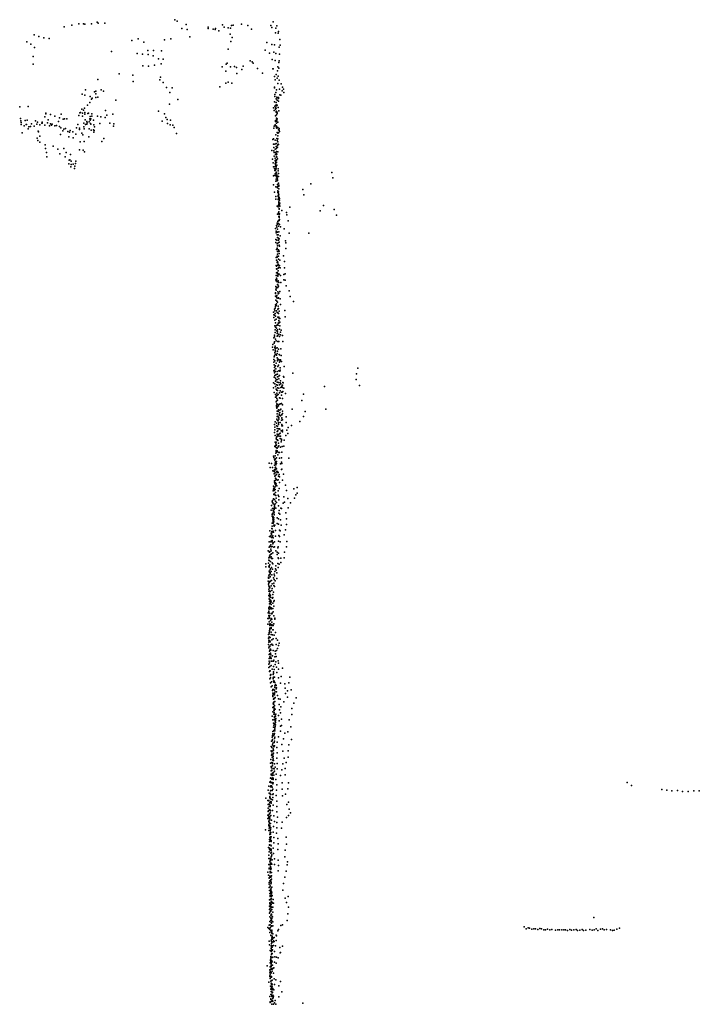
# Model space of a CAD drawing. Header units: millimetres. Extents: x 10845 to 34254, y -43579 to -11665.
# Tile 28 of 28: x 26748 to 34254, y -22626 to -11752. Entities that reach past the tile are written whole.
import ezdxf

# ---------------------------------------------------------------- set-up
doc = ezdxf.new("R2010")
doc.units = ezdxf.units.MM
doc.layers.add('P', color=9, linetype='Continuous')

msp = doc.modelspace()

# ---------------------------------------------------------------- linework, layer by layer
at = {"layer": 'P'}
for p in [(27239, -11832), (27323, -11811), (27403, -11798), (27452, -11796), (27467, -11803), (27542, -11796), (27605, -11779), (27615, -11791), (27688, -11789), (28461, -11752), (28489, -11769), (28539, -11850), (28588, -11806), (28828, -11834), (28830, -11850), (28911, -11848), (28989, -11807), (29005, -11834), (29050, -11841), (29076, -11847), (29086, -11817), (29107, -11812), (29199, -11803), (29268, -11816), (29520, -11817), (29533, -11840), (29547, -11775), (29576, -11846), (29589, -11818), (26909, -11918), (26959, -11938), (27015, -11952), (27074, -11959), (28599, -11861), (28626, -11941), (28885, -11857), (28906, -11860), (28948, -11876), (29072, -11913), (29093, -11947), (29310, -11858), (29573, -11896), (29604, -11902), (29608, -11882), (26826, -11998), (26871, -12024), (26910, -12059), (27987, -11981), (28058, -11965), (28118, -12000), (28348, -11973), (28417, -11964), (29080, -11992), (29476, -12005), (29533, -12027), (29563, -12031), (29615, -12057), (29620, -11969), (29623, -12034), (26896, -12160), (27762, -12105), (28045, -12125), (28105, -12133), (28165, -12094), (28167, -12135), (28221, -12151), (28226, -12094), (28314, -12097), (29052, -12076), (29458, -12088), (29507, -12123), (29554, -12111), (29578, -12125), (29619, -12133), (26898, -12242), (28109, -12260), (28170, -12265), (28237, -12256), (28281, -12184), (28309, -12239), (28334, -12188), (28984, -12273), (29029, -12242), (29040, -12232), (29078, -12274), (29121, -12268), (29142, -12279), (29217, -12266), (29292, -12205), (29314, -12218), (29326, -12232), (29535, -12193), (29571, -12203), (29598, -12272), (29609, -12224), (29614, -12205), (27848, -12351), (27997, -12364), (28302, -12385), (29025, -12320), (29145, -12346), (29201, -12302), (29374, -12291), (29428, -12343), (29545, -12296), (29548, -12296), (29563, -12381), (29579, -12357), (29596, -12316), (29604, -12374), (29609, -12288), (27611, -12413), (28002, -12435), (28295, -12416), (28334, -12447), (28371, -12500), (28432, -12505), (28958, -12492), (29023, -12453), (29049, -12443), (29090, -12452), (29562, -12497), (29562, -12505), (29571, -12418), (29592, -12398), (29599, -12458), (29612, -12419), (29636, -12460), (29652, -12498), (27437, -12576), (27468, -12586), (27474, -12527), (27527, -12601), (27574, -12550), (27589, -12571), (27589, -12611), (27590, -12542), (27611, -12607), (27648, -12528), (27673, -12541), (28406, -12557), (29566, -12579), (29567, -12600), (29577, -12555), (29583, -12526), (29588, -12608), (29607, -12613), (29619, -12521), (29620, -12582), (29634, -12587), (29647, -12536), (29662, -12521), (29665, -12556), (26748, -12716), (26841, -12711), (27498, -12697), (27521, -12666), (27540, -12628), (27548, -12617), (27808, -12639), (28402, -12684), (28493, -12633), (29563, -12660), (29566, -12708), (29574, -12703), (29581, -12694), (29582, -12627), (29582, -12667), (29583, -12705), (29591, -12641), (29591, -12697), (29598, -12616), (29605, -12623), (29608, -12651), (27026, -12824), (27027, -12823), (27035, -12792), (27037, -12783), (27090, -12799), (27137, -12819), (27207, -12797), (27403, -12810), (27412, -12779), (27420, -12778), (27433, -12739), (27440, -12816), (27443, -12784), (27453, -12751), (27463, -12728), (27467, -12797), (27469, -12778), (27499, -12788), (27508, -12784), (27526, -12821), (27543, -12819), (27545, -12790), (27607, -12819), (27643, -12823), (27694, -12755), (27710, -12807), (27775, -12794), (28281, -12762), (28347, -12791), (29551, -12726), (29560, -12756), (29572, -12740), (29572, -12815), (29574, -12727), (29579, -12772), (29580, -12728), (29582, -12762), (29585, -12803), (29590, -12789), (29591, -12773), (29601, -12723), (29609, -12758), (26756, -12845), (26762, -12870), (26763, -12886), (26766, -12909), (26797, -12924), (26807, -12866), (26820, -12909), (26822, -12910), (26830, -12863), (26850, -12934), (26869, -12931), (26879, -12903), (26908, -12928), (26924, -12870), (26936, -12904), (26944, -12882), (26970, -12913), (26991, -12894), (26996, -12894), (26998, -12884), (27026, -12916), (27054, -12892), (27062, -12858), (27079, -12924), (27088, -12903), (27099, -12916), (27106, -12905), (27135, -12925), (27156, -12921), (27178, -12875), (27188, -12835), (27189, -12932), (27229, -12850), (27243, -12848), (27268, -12847), (27389, -12908), (27455, -12895), (27457, -12935), (27470, -12857), (27476, -12908), (27488, -12907), (27489, -12875), (27492, -12891), (27517, -12880), (27522, -12847), (27526, -12863), (27531, -12900), (27534, -12904), (27535, -12847), (27565, -12863), (27567, -12914), (27574, -12937), (27632, -12899), (27691, -12834), (27742, -12896), (27785, -12929), (27787, -12901), (28321, -12872), (28363, -12834), (28377, -12853), (28380, -12898), (28409, -12912), (28412, -12860), (28439, -12917), (29558, -12927), (29568, -12912), (29573, -12876), (29575, -12864), (29578, -12926), (29583, -12839), (29583, -12871), (29585, -12940), (29586, -12896), (29586, -12929), (29587, -12853), (29587, -12863), (29590, -12848), (29599, -12885), (26774, -13002), (26840, -12956), (26953, -12984), (26956, -12991), (26972, -13037), (27197, -13020), (27201, -12947), (27226, -12981), (27235, -12961), (27255, -12954), (27281, -12985), (27290, -13045), (27299, -12995), (27305, -12974), (27335, -12992), (27367, -13017), (27374, -12946), (27407, -12964), (27410, -12951), (27436, -13006), (27447, -13022), (27460, -12959), (27512, -13047), (27515, -12957), (27537, -12973), (27564, -12969), (27566, -12994), (27571, -12976), (28454, -12944), (28481, -13008), (29556, -12949), (29577, -13025), (29583, -12946), (29588, -12949), (29590, -12999), (29599, -12944), (29599, -13006), (29599, -13036), (29605, -12967), (29605, -13000), (29614, -12954), (29615, -12973), (29618, -12986), (26940, -13059), (26950, -13085), (26970, -13105), (27030, -13134), (27116, -13147), (27340, -13058), (27415, -13102), (27461, -13098), (27656, -13099), (27678, -13063), (29544, -13075), (29550, -13128), (29553, -13068), (29565, -13125), (29570, -13084), (29581, -13151), (29582, -13118), (29589, -13063), (29590, -13087), (29594, -13137), (29596, -13067), (29599, -13069), (29600, -13102), (29602, -13125), (29607, -13132), (27034, -13173), (27045, -13220), (27048, -13266), (27169, -13181), (27193, -13233), (27237, -13176), (27249, -13266), (27263, -13220), (27309, -13242), (27409, -13188), (27448, -13193), (27462, -13213), (29532, -13197), (29555, -13165), (29555, -13200), (29559, -13218), (29560, -13259), (29570, -13183), (29573, -13241), (29576, -13219), (29581, -13240), (29582, -13231), (29583, -13207), (29583, -13263), (29586, -13173), (29588, -13236), (29593, -13159), (29597, -13159), (29600, -13212), (27292, -13344), (27296, -13303), (27301, -13298), (27316, -13315), (27317, -13351), (27338, -13348), (27358, -13369), (27364, -13341), (27369, -13315), (29539, -13291), (29546, -13333), (29568, -13308), (29570, -13375), (29571, -13280), (29571, -13345), (29572, -13341), (29575, -13320), (29577, -13357), (29580, -13299), (29581, -13372), (29583, -13305), (29583, -13329), (29586, -13327), (29587, -13272), (29589, -13358), (29595, -13288), (27312, -13377), (27352, -13396), (29550, -13376), (29550, -13477), (29557, -13472), (29564, -13396), (29565, -13398), (29565, -13416), (29568, -13454), (29573, -13473), (29574, -13415), (29578, -13405), (29579, -13393), (29579, -13437), (29580, -13446), (29586, -13443), (29588, -13466), (29592, -13479), (29603, -13420), (29604, -13399), (29606, -13451), (29608, -13482), (30196, -13439), (29550, -13576), (29578, -13535), (29581, -13514), (29584, -13487), (29588, -13531), (29590, -13498), (29595, -13513), (29597, -13528), (29597, -13572), (29601, -13589), (29608, -13557), (29610, -13578), (29611, -13589), (29962, -13565), (30207, -13498), (29562, -13658), (29576, -13599), (29592, -13603), (29594, -13599), (29597, -13609), (29599, -13641), (29599, -13647), (29599, -13661), (29604, -13665), (29604, -13695), (29605, -13654), (29607, -13676), (29609, -13685), (29610, -13621), (29875, -13628), (29887, -13687), (29576, -13734), (29578, -13706), (29601, -13705), (29601, -13738), (29606, -13704), (29606, -13802), (29607, -13707), (29607, -13742), (29608, -13725), (29609, -13763), (29609, -13771), (29609, -13785), (29613, -13715), (29616, -13786), (29618, -13801), (29619, -13728), (29619, -13746), (29621, -13778), (30102, -13803), (29590, -13811), (29594, -13900), (29603, -13817), (29607, -13884), (29607, -13895), (29610, -13875), (29612, -13836), (29612, -13843), (29614, -13905), (29617, -13897), (29621, -13810), (29645, -13860), (29693, -13880), (29697, -13908), (29732, -13821), (30065, -13864), (30220, -13847), (30246, -13909), (29584, -14025), (29591, -14000), (29596, -14010), (29600, -13979), (29606, -14001), (29607, -13970), (29610, -13926), (29613, -13968), (29615, -13927), (29615, -13937), (29616, -13957), (29618, -14015), (29712, -13972), (29573, -14059), (29579, -14088), (29581, -14106), (29587, -14096), (29589, -14043), (29592, -14128), (29594, -14097), (29596, -14065), (29604, -14128), (29607, -14032), (29610, -14096), (29627, -14041), (29668, -14061), (29724, -14108), (29940, -14108), (29576, -14212), (29577, -14181), (29589, -14186), (29592, -14227), (29594, -14159), (29603, -14218), (29605, -14165), (29605, -14187), (29612, -14171), (29612, -14209), (29614, -14242), (29624, -14138), (29684, -14194), (29686, -14215), (29583, -14290), (29591, -14275), (29591, -14282), (29594, -14343), (29595, -14251), (29595, -14312), (29604, -14311), (29606, -14298), (29607, -14295), (29613, -14334), (29614, -14309), (29616, -14254), (29689, -14280), (29580, -14379), (29583, -14406), (29590, -14374), (29592, -14362), (29592, -14435), (29595, -14423), (29598, -14436), (29604, -14456), (29605, -14365), (29608, -14395), (29622, -14409), (29662, -14360), (29674, -14424), (29581, -14465), (29584, -14473), (29584, -14548), (29586, -14503), (29589, -14507), (29591, -14545), (29599, -14464), (29599, -14556), (29604, -14495), (29604, -14525), (29611, -14486), (29614, -14561), (29617, -14468), (29625, -14493), (29664, -14565), (29674, -14493), (29679, -14559), (29577, -14624), (29581, -14577), (29581, -14637), (29585, -14606), (29585, -14635), (29589, -14618), (29591, -14647), (29592, -14642), (29593, -14577), (29595, -14677), (29596, -14642), (29599, -14586), (29599, -14679), (29600, -14572), (29603, -14636), (29609, -14654), (29627, -14578), (29632, -14656), (29667, -14624), (29679, -14628), (29573, -14775), (29575, -14770), (29578, -14697), (29578, -14728), (29579, -14740), (29583, -14709), (29588, -14713), (29591, -14711), (29598, -14756), (29599, -14708), (29604, -14779), (29606, -14694), (29611, -14771), (29622, -14754), (29691, -14691), (29726, -14745), (29574, -14804), (29576, -14848), (29583, -14890), (29584, -14817), (29585, -14806), (29588, -14798), (29589, -14859), (29593, -14828), (29595, -14873), (29605, -14822), (29606, -14827), (29624, -14833), (29734, -14810), (29772, -14864), (29551, -14981), (29562, -14950), (29566, -14968), (29568, -14998), (29570, -14938), (29574, -14902), (29575, -14920), (29580, -14907), (29586, -14969), (29591, -14985), (29600, -14949), (29600, -14991), (29601, -14917), (29605, -14942), (29605, -14995), (29613, -14971), (29627, -14899), (29678, -14965), (29554, -15011), (29555, -15040), (29564, -15014), (29567, -15070), (29573, -15027), (29575, -15099), (29579, -15058), (29598, -15036), (29602, -15104), (29607, -15045), (29610, -15105), (29611, -15038), (29611, -15074), (29615, -15093), (29620, -15091), (29622, -15053), (29679, -15032), (29567, -15133), (29568, -15177), (29568, -15207), (29573, -15146), (29584, -15159), (29585, -15129), (29588, -15189), (29592, -15219), (29594, -15177), (29595, -15121), (29597, -15198), (29604, -15125), (29617, -15170), (29622, -15133), (29629, -15204), (29635, -15180), (29556, -15266), (29559, -15325), (29562, -15253), (29562, -15309), (29563, -15236), (29574, -15279), (29579, -15299), (29591, -15248), (29598, -15241), (29599, -15306), (29611, -15225), (29611, -15307), (29617, -15250), (29629, -15233), (29652, -15240), (29653, -15305), (29541, -15368), (29545, -15338), (29548, -15397), (29567, -15371), (29567, -15428), (29568, -15356), (29568, -15403), (29571, -15385), (29574, -15414), (29577, -15380), (29590, -15375), (29593, -15440), (29595, -15413), (29605, -15392), (29632, -15387), (29554, -15504), (29556, -15533), (29557, -15474), (29561, -15466), (29566, -15521), (29568, -15445), (29580, -15452), (29580, -15547), (29583, -15457), (29590, -15488), (29594, -15512), (29594, -15518), (29602, -15502), (29613, -15450), (29614, -15509), (29618, -15454), (29619, -15534), (29625, -15520), (29630, -15509), (29635, -15459), (29641, -15528), (29555, -15631), (29557, -15564), (29561, -15593), (29563, -15623), (29564, -15653), (29569, -15636), (29571, -15577), (29574, -15575), (29578, -15607), (29590, -15637), (29598, -15583), (29605, -15566), (29610, -15630), (29621, -15632), (29624, -15597), (29626, -15621), (29670, -15582), (29764, -15654), (30481, -15602), (29553, -15761), (29557, -15700), (29567, -15682), (29572, -15712), (29573, -15743), (29578, -15675), (29582, -15729), (29590, -15667), (29592, -15726), (29592, -15756), (29596, -15667), (29597, -15697), (29598, -15697), (29608, -15759), (29610, -15718), (29613, -15685), (29618, -15680), (29624, -15761), (29627, -15741), (29653, -15758), (29658, -15761), (29662, -15694), (29664, -15700), (30465, -15725), (30468, -15663), (29552, -15818), (29557, -15871), (29565, -15772), (29573, -15802), (29582, -15833), (29583, -15786), (29587, -15842), (29587, -15876), (29594, -15787), (29597, -15817), (29597, -15847), (29609, -15823), (29616, -15784), (29617, -15872), (29623, -15851), (29632, -15775), (29632, -15815), (29638, -15867), (29643, -15799), (29647, -15865), (29649, -15790), (29651, -15814), (29655, -15857), (29665, -15823), (30116, -15804), (30501, -15793), (29574, -15919), (29575, -15892), (29576, -15922), (29579, -15972), (29583, -15906), (29586, -15966), (29587, -15936), (29590, -15897), (29596, -15955), (29602, -15890), (29618, -15928), (29626, -15933), (29638, -15899), (29650, -15934), (29685, -15882), (29865, -15959), (29884, -15889), (29584, -16026), (29586, -16013), (29587, -15996), (29588, -16043), (29590, -16074), (29596, -16075), (29597, -16027), (29599, -16003), (29604, -16080), (29607, -16016), (29608, -16059), (29618, -15998), (29620, -16066), (29622, -16090), (29630, -15993), (29633, -16053), (29641, -15992), (29649, -16076), (29651, -16004), (29759, -16053), (29901, -16079), (30129, -16052), (29571, -16192), (29589, -16164), (29591, -16134), (29592, -16104), (29596, -16178), (29598, -16129), (29602, -16183), (29605, -16143), (29609, -16149), (29610, -16165), (29612, -16108), (29616, -16120), (29626, -16200), (29628, -16127), (29639, -16115), (29641, -16174), (29642, -16150), (29645, -16117), (29645, -16151), (29649, -16171), (29650, -16100), (29690, -16137), (29691, -16200), (29843, -16191), (29884, -16136), (29564, -16221), (29565, -16282), (29566, -16251), (29583, -16207), (29586, -16238), (29591, -16268), (29593, -16299), (29594, -16241), (29599, -16294), (29607, -16270), (29608, -16206), (29608, -16221), (29618, -16271), (29622, -16274), (29637, -16294), (29643, -16222), (29644, -16236), (29649, -16238), (29649, -16284), (29650, -16305), (29699, -16286), (29713, -16257), (29749, -16235), (29563, -16312), (29568, -16343), (29568, -16418), (29579, -16375), (29582, -16419), (29586, -16390), (29589, -16359), (29590, -16353), (29592, -16329), (29594, -16392), (29599, -16348), (29600, -16398), (29603, -16334), (29613, -16351), (29617, -16327), (29624, -16317), (29626, -16378), (29630, -16353), (29637, -16414), (29638, -16386), (29639, -16396), (29669, -16396), (29687, -16344), (29711, -16322), (29567, -16464), (29570, -16458), (29572, -16471), (29578, -16436), (29581, -16520), (29582, -16511), (29583, -16527), (29584, -16450), (29584, -16481), (29588, -16512), (29593, -16484), (29593, -16512), (29595, -16524), (29604, -16469), (29605, -16427), (29609, -16458), (29629, -16473), (29642, -16528), (29647, -16464), (29664, -16461), (29553, -16574), (29554, -16587), (29562, -16605), (29566, -16618), (29569, -16569), (29572, -16601), (29572, -16635), (29576, -16541), (29581, -16634), (29583, -16631), (29586, -16589), (29600, -16559), (29609, -16531), (29617, -16531), (29619, -16593), (29639, -16591), (29639, -16637), (29721, -16593), (29505, -16650), (29516, -16697), (29529, -16652), (29540, -16699), (29545, -16736), (29554, -16738), (29560, -16742), (29561, -16672), (29564, -16723), (29570, -16702), (29571, -16649), (29572, -16693), (29572, -16724), (29577, -16664), (29577, -16667), (29581, -16708), (29583, -16652), (29586, -16714), (29586, -16742), (29594, -16742), (29627, -16656), (29640, -16719), (29642, -16653), (29643, -16715), (29557, -16769), (29564, -16846), (29566, -16792), (29569, -16755), (29571, -16842), (29572, -16817), (29574, -16787), (29575, -16785), (29579, -16825), (29586, -16776), (29590, -16754), (29592, -16837), (29601, -16754), (29601, -16832), (29605, -16794), (29613, -16774), (29618, -16799), (29650, -16838), (29663, -16773), (29549, -16954), (29551, -16937), (29553, -16902), (29556, -16927), (29557, -16952), (29558, -16925), (29563, -16861), (29564, -16936), (29566, -16878), (29568, -16941), (29571, -16911), (29573, -16867), (29578, -16894), (29579, -16877), (29587, -16899), (29604, -16957), (29612, -16931), (29618, -16862), (29685, -16894), (29693, -16953), (29774, -16932), (29812, -16919), (29539, -17063), (29551, -17044), (29556, -16994), (29559, -17050), (29560, -16988), (29564, -17052), (29566, -17000), (29572, -16973), (29575, -17068), (29577, -17005), (29582, -17038), (29602, -17002), (29610, -17018), (29611, -17055), (29667, -17020), (29708, -17040), (29783, -17036), (29799, -16999), (29813, -16981), (29526, -17170), (29528, -17119), (29538, -17078), (29540, -17152), (29544, -17086), (29546, -17098), (29548, -17174), (29552, -17180), (29559, -17161), (29560, -17146), (29560, -17159), (29561, -17115), (29562, -17110), (29562, -17139), (29564, -17128), (29568, -17098), (29577, -17148), (29584, -17085), (29606, -17120), (29613, -17174), (29631, -17146), (29639, -17149), (29657, -17090), (29672, -17082), (29715, -17144), (29740, -17088), (29535, -17234), (29538, -17217), (29541, -17205), (29544, -17268), (29545, -17201), (29545, -17250), (29547, -17263), (29547, -17283), (29549, -17243), (29551, -17273), (29554, -17253), (29555, -17275), (29557, -17222), (29559, -17191), (29560, -17213), (29593, -17254), (29608, -17263), (29610, -17202), (29622, -17214), (29627, -17274), (29688, -17199), (29694, -17263), (29512, -17396), (29532, -17370), (29535, -17375), (29536, -17312), (29536, -17344), (29546, -17314), (29547, -17305), (29548, -17295), (29553, -17303), (29555, -17298), (29556, -17335), (29557, -17347), (29567, -17334), (29573, -17394), (29590, -17316), (29608, -17325), (29617, -17390), (29624, -17398), (29635, -17335), (29683, -17385), (29696, -17326), (29506, -17460), (29519, -17460), (29520, -17454), (29524, -17424), (29528, -17470), (29529, -17438), (29531, -17406), (29533, -17420), (29535, -17468), (29535, -17505), (29537, -17408), (29543, -17453), (29547, -17473), (29549, -17400), (29551, -17412), (29573, -17455), (29609, -17450), (29619, -17460), (29670, -17443), (29503, -17520), (29503, -17579), (29509, -17565), (29512, -17565), (29520, -17520), (29522, -17598), (29523, -17552), (29524, -17510), (29525, -17572), (29535, -17518), (29537, -17570), (29542, -17539), (29546, -17531), (29554, -17579), (29562, -17573), (29564, -17517), (29600, -17584), (29603, -17573), (29607, -17511), (29625, -17520), (29693, -17574), (29699, -17514), (29492, -17619), (29498, -17697), (29499, -17721), (29502, -17629), (29506, -17632), (29508, -17676), (29510, -17693), (29511, -17627), (29511, -17683), (29515, -17661), (29517, -17660), (29524, -17685), (29526, -17619), (29529, -17652), (29530, -17704), (29539, -17702), (29542, -17641), (29576, -17617), (29591, -17633), (29592, -17658), (29601, -17697), (29608, -17644), (29608, -17701), (29633, -17700), (29668, -17694), (29671, -17631), (29465, -17763), (29465, -17796), (29495, -17754), (29501, -17788), (29503, -17788), (29504, -17800), (29505, -17725), (29509, -17772), (29513, -17826), (29517, -17734), (29517, -17818), (29529, -17801), (29536, -17750), (29541, -17821), (29542, -17761), (29574, -17816), (29578, -17783), (29581, -17830), (29598, -17759), (29602, -17801), (29612, -17765), (29631, -17746), (29495, -17919), (29496, -17907), (29501, -17888), (29501, -17921), (29504, -17843), (29507, -17852), (29512, -17880), (29514, -17867), (29514, -17905), (29515, -17900), (29516, -17860), (29524, -17845), (29531, -17884), (29552, -17915), (29557, -17936), (29560, -17875), (29564, -17893), (29566, -17847), (29587, -17922), (29589, -17859), (29493, -17952), (29496, -17986), (29499, -18043), (29500, -18005), (29501, -17976), (29502, -17968), (29502, -18016), (29504, -17956), (29504, -18010), (29507, -18014), (29511, -18026), (29515, -17955), (29527, -17947), (29527, -18004), (29528, -17944), (29535, -18033), (29538, -17981), (29555, -17976), (29555, -18000), (29562, -18012), (29569, -17951), (29501, -18064), (29501, -18112), (29504, -18147), (29505, -18110), (29508, -18094), (29508, -18121), (29508, -18126), (29508, -18156), (29509, -18067), (29511, -18060), (29512, -18072), (29514, -18066), (29515, -18114), (29517, -18106), (29521, -18133), (29533, -18056), (29539, -18139), (29545, -18099), (29545, -18135), (29553, -18073), (29498, -18249), (29499, -18254), (29502, -18263), (29506, -18177), (29508, -18204), (29508, -18231), (29514, -18199), (29517, -18244), (29517, -18247), (29519, -18164), (29519, -18184), (29520, -18166), (29522, -18257), (29523, -18187), (29526, -18181), (29526, -18211), (29527, -18246), (29528, -18260), (29542, -18194), (29542, -18254), (29554, -18230), (29555, -18178), (29557, -18168), (29489, -18366), (29493, -18303), (29498, -18331), (29499, -18284), (29500, -18297), (29501, -18367), (29504, -18346), (29505, -18305), (29507, -18358), (29512, -18333), (29525, -18365), (29526, -18309), (29526, -18374), (29531, -18374), (29532, -18314), (29536, -18306), (29546, -18292), (29554, -18334), (29565, -18363), (29567, -18373), (29490, -18426), (29505, -18403), (29506, -18428), (29509, -18483), (29510, -18484), (29511, -18442), (29511, -18473), (29515, -18424), (29515, -18479), (29516, -18436), (29518, -18389), (29526, -18477), (29527, -18465), (29530, -18439), (29531, -18404), (29531, -18433), (29537, -18442), (29546, -18442), (29556, -18423), (29495, -18581), (29496, -18543), (29502, -18580), (29504, -18521), (29505, -18533), (29505, -18568), (29507, -18499), (29508, -18512), (29514, -18575), (29525, -18517), (29526, -18541), (29539, -18546), (29542, -18492), (29547, -18491), (29548, -18590), (29560, -18550), (29574, -18519), (29581, -18587), (29497, -18651), (29500, -18605), (29500, -18627), (29500, -18689), (29504, -18617), (29505, -18679), (29508, -18670), (29512, -18612), (29512, -18675), (29515, -18624), (29519, -18703), (29522, -18656), (29533, -18599), (29534, -18649), (29543, -18658), (29579, -18652), (29596, -18606), (29597, -18697), (29608, -18664), (29614, -18638), (29502, -18763), (29505, -18808), (29506, -18727), (29508, -18762), (29509, -18755), (29509, -18790), (29512, -18715), (29514, -18805), (29518, -18749), (29519, -18757), (29520, -18765), (29523, -18715), (29523, -18793), (29526, -18808), (29541, -18776), (29549, -18717), (29565, -18787), (29570, -18727), (29574, -18755), (29582, -18784), (29584, -18720), (29499, -18871), (29499, -18908), (29505, -18837), (29508, -18853), (29512, -18897), (29526, -18884), (29527, -18838), (29538, -18835), (29550, -18894), (29553, -18838), (29556, -18826), (29569, -18872), (29576, -18845), (29585, -18903), (29604, -18831), (29608, -18860), (29651, -18915), (29508, -18951), (29511, -18943), (29516, -18944), (29517, -18987), (29518, -18994), (29518, -19020), (29520, -18984), (29536, -18926), (29547, -18983), (29548, -19020), (29550, -18971), (29551, -18953), (29551, -18968), (29553, -19014), (29559, -18928), (29561, -19012), (29589, -18962), (29605, -19020), (29607, -18926), (29637, -19004), (29731, -19012), (29510, -19033), (29518, -19077), (29524, -19121), (29528, -19064), (29537, -19108), (29546, -19030), (29553, -19058), (29556, -19052), (29556, -19070), (29560, -19058), (29565, -19071), (29566, -19108), (29567, -19129), (29573, -19094), (29582, -19105), (29585, -19132), (29627, -19079), (29675, -19086), (29679, -19136), (29722, -19076), (29541, -19162), (29542, -19188), (29542, -19227), (29543, -19150), (29545, -19214), (29549, -19205), (29551, -19150), (29558, -19189), (29561, -19209), (29562, -19158), (29563, -19192), (29568, -19174), (29568, -19236), (29581, -19142), (29586, -19176), (29597, -19214), (29682, -19195), (29705, -19233), (29706, -19165), (29748, -19153), (29801, -19241), (29545, -19349), (29549, -19308), (29552, -19255), (29552, -19294), (29552, -19312), (29553, -19299), (29553, -19339), (29554, -19249), (29555, -19249), (29559, -19286), (29559, -19354), (29561, -19248), (29563, -19327), (29564, -19328), (29565, -19282), (29607, -19253), (29614, -19316), (29623, -19257), (29631, -19339), (29664, -19284), (29775, -19299), (29537, -19443), (29543, -19395), (29554, -19379), (29554, -19423), (29558, -19418), (29559, -19382), (29559, -19404), (29562, -19447), (29564, -19367), (29564, -19460), (29564, -19461), (29568, -19366), (29568, -19425), (29572, -19443), (29577, -19423), (29608, -19435), (29616, -19375), (29630, -19406), (29754, -19427), (29755, -19360), (29543, -19483), (29551, -19522), (29551, -19565), (29556, -19544), (29557, -19483), (29562, -19484), (29567, -19530), (29567, -19571), (29569, -19505), (29569, -19559), (29573, -19497), (29573, -19513), (29573, -19540), (29574, -19485), (29577, -19468), (29614, -19494), (29629, -19553), (29638, -19546), (29639, -19477), (29724, -19484), (29744, -19560), (29538, -19676), (29541, -19657), (29544, -19612), (29545, -19640), (29546, -19661), (29556, -19602), (29558, -19649), (29559, -19607), (29561, -19599), (29561, -19636), (29566, -19604), (29566, -19676), (29567, -19589), (29608, -19672), (29630, -19611), (29675, -19631), (29710, -19615), (29526, -19780), (29530, -19721), (29534, -19789), (29534, -19790), (29536, -19716), (29539, -19701), (29539, -19759), (29542, -19742), (29547, -19771), (29555, -19782), (29560, -19736), (29561, -19692), (29562, -19773), (29563, -19719), (29587, -19790), (29592, -19731), (29644, -19756), (29661, -19694), (29721, -19759), (29750, -19703), (29527, -19827), (29529, -19835), (29530, -19876), (29531, -19864), (29531, -19873), (29533, -19838), (29535, -19896), (29544, -19828), (29544, -19898), (29545, -19862), (29545, -19871), (29546, -19806), (29547, -19891), (29552, -19818), (29553, -19852), (29593, -19849), (29653, -19830), (29715, -19825), (29715, -19896), (29519, -19964), (29522, -19921), (29526, -19998), (29527, -20005), (29531, -19957), (29536, -19955), (29539, -19971), (29539, -19994), (29541, -19960), (29541, -19994), (29542, -19931), (29546, -19915), (29552, -19935), (29564, -19970), (29570, -20007), (29588, -19908), (29593, -19967), (29656, -19971), (29669, -19907), (29691, -19955), (29524, -20083), (29527, -20049), (29527, -20092), (29530, -20014), (29531, -20044), (29534, -20040), (29538, -20100), (29540, -20073), (29540, -20082), (29548, -20020), (29548, -20071), (29552, -20066), (29556, -20096), (29558, -20024), (29563, -20052), (29582, -20085), (29591, -20026), (29628, -20099), (29643, -20036), (29679, -20021), (29681, -20092), (29501, -20218), (29511, -20172), (29518, -20128), (29518, -20167), (29519, -20224), (29520, -20213), (29522, -20125), (29525, -20180), (29527, -20225), (29529, -20213), (29531, -20140), (29536, -20135), (29536, -20178), (29544, -20125), (29545, -20192), (29546, -20132), (29547, -20142), (29549, -20181), (29578, -20144), (29587, -20203), (29647, -20180), (29717, -20180), (33457, -20177), (33504, -20209), (29492, -20261), (29504, -20295), (29510, -20296), (29511, -20330), (29515, -20302), (29518, -20267), (29519, -20309), (29521, -20310), (29523, -20266), (29535, -20228), (29537, -20266), (29542, -20251), (29543, -20310), (29548, -20300), (29581, -20321), (29584, -20262), (29646, -20250), (29650, -20323), (29683, -20306), (29710, -20248), (33839, -20253), (33896, -20261), (33952, -20270), (34014, -20265), (34070, -20276), (34131, -20274), (34195, -20267), (34254, -20270), (29465, -20349), (29490, -20374), (29494, -20421), (29498, -20415), (29500, -20379), (29501, -20376), (29502, -20416), (29504, -20441), (29511, -20397), (29512, -20343), (29513, -20432), (29513, -20435), (29516, -20345), (29516, -20353), (29516, -20442), (29522, -20387), (29525, -20403), (29527, -20359), (29527, -20390), (29541, -20368), (29545, -20341), (29546, -20428), (29587, -20381), (29587, -20440), (29698, -20419), (29718, -20395), (29490, -20536), (29492, -20458), (29492, -20496), (29495, -20546), (29496, -20484), (29503, -20527), (29506, -20521), (29509, -20484), (29512, -20475), (29513, -20512), (29519, -20491), (29522, -20540), (29540, -20487), (29556, -20546), (29588, -20499), (29716, -20539), (29723, -20470), (29738, -20511), (29489, -20575), (29498, -20645), (29499, -20563), (29499, -20608), (29499, -20654), (29502, -20570), (29502, -20593), (29503, -20613), (29504, -20613), (29506, -20631), (29510, -20552), (29510, -20571), (29511, -20589), (29512, -20655), (29519, -20630), (29529, -20591), (29561, -20606), (29588, -20617), (29596, -20558), (29648, -20613), (29694, -20563), (29462, -20698), (29501, -20708), (29504, -20680), (29509, -20705), (29510, -20665), (29510, -20667), (29511, -20751), (29514, -20733), (29514, -20740), (29516, -20712), (29518, -20697), (29519, -20748), (29520, -20678), (29521, -20727), (29547, -20724), (29553, -20664), (29586, -20736), (29588, -20677), (29641, -20682), (29506, -20806), (29507, -20828), (29507, -20867), (29508, -20865), (29511, -20783), (29515, -20826), (29517, -20776), (29517, -20786), (29517, -20812), (29518, -20799), (29518, -20816), (29520, -20869), (29523, -20776), (29526, -20778), (29526, -20817), (29526, -20827), (29527, -20876), (29554, -20783), (29555, -20842), (29598, -20796), (29604, -20855), (29691, -20781), (29694, -20857), (29496, -20896), (29501, -20978), (29502, -20941), (29506, -20903), (29508, -20914), (29515, -20925), (29516, -20909), (29523, -20957), (29524, -20911), (29525, -20923), (29526, -20954), (29527, -20946), (29529, -20946), (29532, -20977), (29549, -20901), (29553, -20961), (29598, -20915), (29679, -20924), (29500, -21014), (29500, -21082), (29503, -21086), (29509, -21047), (29512, -21014), (29512, -21021), (29516, -21062), (29517, -21040), (29517, -21068), (29518, -21083), (29520, -21015), (29520, -21032), (29524, -21066), (29525, -20997), (29530, -20991), (29533, -21078), (29537, -21031), (29561, -21021), (29564, -21081), (29601, -21033), (29605, -21094), (29675, -20997), (29703, -21086), (29704, -21051), (29488, -21165), (29495, -21199), (29502, -21122), (29502, -21129), (29513, -21161), (29513, -21175), (29517, -21119), (29517, -21165), (29517, -21168), (29518, -21125), (29519, -21104), (29521, -21139), (29523, -21170), (29525, -21122), (29528, -21172), (29602, -21153), (29692, -21155), (29502, -21232), (29504, -21229), (29504, -21300), (29505, -21279), (29509, -21209), (29510, -21262), (29511, -21262), (29514, -21211), (29516, -21222), (29521, -21253), (29522, -21221), (29522, -21265), (29522, -21295), (29523, -21273), (29524, -21281), (29527, -21288), (29530, -21208), (29530, -21243), (29660, -21290), (29675, -21222), (29503, -21336), (29507, -21369), (29509, -21404), (29515, -21319), (29516, -21317), (29516, -21322), (29520, -21353), (29521, -21366), (29521, -21388), (29523, -21381), (29527, -21339), (29527, -21407), (29528, -21381), (29531, -21332), (29531, -21394), (29532, -21334), (29655, -21364), (29507, -21471), (29510, -21507), (29510, -21516), (29515, -21470), (29516, -21423), (29516, -21436), (29521, -21463), (29525, -21422), (29525, -21456), (29526, -21525), (29527, -21487), (29527, -21504), (29529, -21461), (29529, -21489), (29530, -21436), (29535, -21503), (29538, -21424), (29545, -21509), (29548, -21467), (29553, -21509), (29680, -21455), (29696, -21503), (29713, -21435), (29506, -21578), (29507, -21542), (29507, -21620), (29512, -21610), (29515, -21566), (29519, -21533), (29519, -21588), (29520, -21596), (29521, -21562), (29522, -21595), (29523, -21546), (29528, -21637), (29530, -21631), (29531, -21552), (29534, -21580), (29542, -21554), (29542, -21607), (29710, -21627), (29716, -21553), (29511, -21713), (29511, -21747), (29512, -21661), (29514, -21747), (29520, -21697), (29521, -21642), (29523, -21676), (29525, -21723), (29528, -21696), (29529, -21678), (29530, -21730), (29531, -21680), (29535, -21656), (29535, -21659), (29538, -21713), (29541, -21661), (29545, -21717), (29650, -21748), (29703, -21701), (33090, -21668), (29489, -21779), (29498, -21787), (29504, -21751), (29509, -21801), (29512, -21832), (29516, -21780), (29523, -21813), (29524, -21765), (29524, -21811), (29529, -21761), (29531, -21808), (29532, -21763), (29532, -21830), (29533, -21841), (29534, -21816), (29544, -21846), (29545, -21760), (29545, -21848), (29600, -21813), (29608, -21801), (29634, -21756), (32318, -21771), (32340, -21793), (32364, -21782), (32380, -21786), (32405, -21797), (32426, -21794), (32446, -21792), (32471, -21798), (32494, -21789), (32512, -21794), (32536, -21802), (32557, -21804), (32577, -21795), (32602, -21803), (32625, -21800), (32667, -21808), (32692, -21802), (32709, -21805), (32735, -21805), (32757, -21805), (32776, -21804), (32799, -21812), (32824, -21801), (32841, -21807), (32867, -21805), (32893, -21799), (32907, -21812), (32934, -21807), (32961, -21798), (32974, -21810), (33001, -21806), (33045, -21799), (33069, -21806), (33094, -21803), (33114, -21792), (33135, -21812), (33164, -21797), (33183, -21794), (33204, -21805), (33230, -21801), (33272, -21805), (33296, -21811), (33314, -21806), (33342, -21797), (33372, -21784), (29503, -21929), (29521, -21864), (29522, -21865), (29525, -21925), (29528, -21956), (29530, -21910), (29532, -21893), (29533, -21936), (29536, -21880), (29537, -21874), (29539, -21907), (29542, -21939), (29550, -21926), (29553, -21891), (29558, -21889), (29559, -21933), (29581, -21862), (29581, -21922), (29586, -21868), (29506, -21969), (29516, -22033), (29521, -22035), (29524, -22011), (29525, -21982), (29525, -22044), (29528, -22071), (29529, -21996), (29530, -21977), (29532, -22025), (29534, -22064), (29536, -21980), (29536, -22030), (29537, -21996), (29537, -22066), (29539, -22023), (29550, -21975), (29564, -22041), (29575, -21981), (29620, -21997), (29626, -22058), (29630, -22053), (29650, -21985), (29515, -22168), (29517, -22144), (29519, -22134), (29521, -22162), (29522, -22098), (29522, -22111), (29522, -22157), (29523, -22128), (29525, -22176), (29527, -22143), (29528, -22077), (29531, -22162), (29531, -22162), (29535, -22108), (29536, -22108), (29538, -22151), (29542, -22104), (29561, -22161), (29565, -22102), (29582, -22172), (29583, -22104), (29602, -22114), (29483, -22202), (29511, -22245), (29512, -22278), (29515, -22211), (29515, -22260), (29519, -22212), (29522, -22281), (29526, -22197), (29526, -22208), (29526, -22275), (29526, -22279), (29527, -22189), (29527, -22231), (29527, -22239), (29534, -22229), (29537, -22237), (29537, -22260), (29540, -22194), (29542, -22231), (29553, -22282), (29555, -22222), (29500, -22383), (29511, -22310), (29512, -22320), (29515, -22299), (29516, -22342), (29523, -22372), (29525, -22322), (29525, -22328), (29525, -22365), (29525, -22392), (29528, -22327), (29528, -22397), (29529, -22318), (29531, -22363), (29537, -22358), (29558, -22344), (29577, -22355), (29627, -22374), (29518, -22426), (29521, -22458), (29522, -22458), (29524, -22447), (29524, -22486), (29525, -22455), (29528, -22404), (29528, -22447), (29530, -22409), (29533, -22435), (29535, -22427), (29537, -22402), (29537, -22466), (29537, -22498), (29539, -22492), (29541, -22460), (29541, -22496), (29543, -22453), (29555, -22466), (29561, -22406), (29609, -22421), (29645, -22490), (29509, -22538), (29514, -22599), (29516, -22606), (29520, -22517), (29520, -22566), (29520, -22574), (29524, -22516), (29533, -22582), (29533, -22595), (29534, -22531), (29534, -22539), (29535, -22534), (29538, -22585), (29542, -22561), (29543, -22524), (29544, -22593), (29549, -22549), (29553, -22536), (29563, -22610), (29570, -22583), (29610, -22545), (29874, -22615), (29532, -22625), (29551, -22624), (29578, -22626)]:
    msp.add_point(p, dxfattribs=at)

doc.saveas('drawing.dxf')
